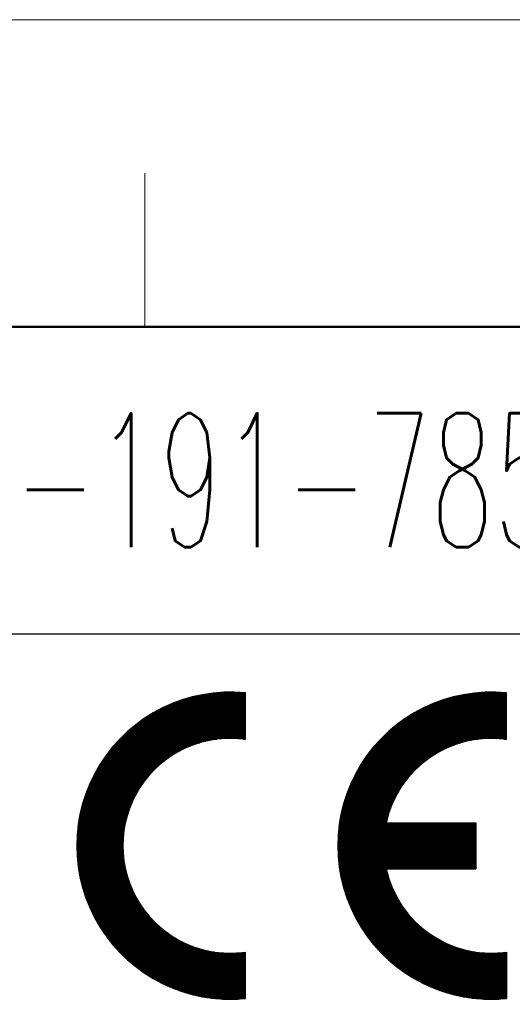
# Model space of a CAD drawing. Header units: millimetres. Extents: x 0 to 1735, y 0 to 1188.
# Tile 88 of 138: x 224 to 288, y 1060 to 1188. Entities that reach past the tile are written whole.
import ezdxf

# ---------------------------------------------------------------- set-up
doc = ezdxf.new("R2010")
doc.units = ezdxf.units.MM
doc.header["$LTSCALE"] = 0.727559
doc.layers.add('NoLayerName_001', color=7, linetype='Continuous')
doc.styles.get("Standard").update_dxf_attribs({"font": 'txt', "bigfont": 'extfont2'})

# ---------------------------------------------------------------- blocks, each defined once
blk = doc.blocks.new('*X110')
at = {"color": 7, "linetype": 'Continuous', "lineweight": 25}
for p, q in [((3.365, 1.617), (4.018, 1.617)), ((1.869, 1.283), (4.191, 1.283)), ((1.912, 1.3), (4.191, 1.3)), ((1.956, 1.317), (4.191, 1.317)), ((2.002, 1.333), (4.191, 1.333)), ((2.049, 1.35), (4.191, 1.35)), ((2.098, 1.367), (4.191, 1.367)), ((2.148, 1.383), (4.191, 1.383)), ((2.201, 1.4), (4.191, 1.4)), ((2.255, 1.417), (4.191, 1.417)), ((2.312, 1.433), (4.191, 1.433)), ((2.371, 1.45), (4.191, 1.45)), ((2.434, 1.467), (4.191, 1.467)), ((2.5, 1.483), (4.191, 1.483)), ((2.57, 1.5), (4.191, 1.5)), ((2.645, 1.517), (4.191, 1.517)), ((2.726, 1.533), (4.191, 1.533)), ((2.815, 1.55), (4.191, 1.55)), ((2.915, 1.567), (4.191, 1.567)), ((3.029, 1.583), (4.191, 1.583)), ((3.169, 1.6), (4.191, 1.6)), ((1.207, 0.967), (4.191, 0.967)), ((1.237, 0.983), (4.191, 0.983)), ((1.266, 1), (4.191, 1)), ((1.297, 1.017), (4.191, 1.017)), ((1.327, 1.033), (4.191, 1.033)), ((1.359, 1.05), (4.191, 1.05)), ((1.391, 1.067), (4.191, 1.067)), ((1.423, 1.083), (4.191, 1.083)), ((1.456, 1.1), (4.191, 1.1)), ((1.49, 1.117), (4.191, 1.117)), ((1.524, 1.133), (4.191, 1.133)), ((1.559, 1.15), (4.191, 1.15)), ((1.595, 1.167), (4.191, 1.167)), ((1.631, 1.183), (4.191, 1.183)), ((1.669, 1.2), (4.191, 1.2)), ((1.707, 1.217), (4.191, 1.217)), ((1.746, 1.233), (4.191, 1.233)), ((1.786, 1.25), (4.191, 1.25)), ((1.827, 1.267), (4.191, 1.267)), ((0.722, 0.65), (4.191, 0.65)), ((0.744, 0.667), (4.191, 0.667)), ((0.767, 0.683), (4.191, 0.683)), ((0.791, 0.7), (4.191, 0.7)), ((0.814, 0.717), (4.191, 0.717)), ((0.838, 0.733), (4.191, 0.733)), ((0.862, 0.75), (4.191, 0.75)), ((0.887, 0.767), (4.191, 0.767)), ((0.911, 0.783), (4.191, 0.783)), ((0.936, 0.8), (4.191, 0.8)), ((0.962, 0.817), (4.191, 0.817)), ((0.988, 0.833), (4.191, 0.833)), ((1.014, 0.85), (4.191, 0.85)), ((1.04, 0.867), (4.191, 0.867)), ((1.067, 0.883), (4.191, 0.883)), ((1.094, 0.9), (4.191, 0.9)), ((1.122, 0.917), (4.191, 0.917)), ((1.15, 0.933), (4.191, 0.933)), ((1.178, 0.95), (4.191, 0.95)), ((0.335, 0.333), (4.191, 0.333)), ((0.353, 0.35), (4.191, 0.35)), ((0.372, 0.367), (4.191, 0.367)), ((0.391, 0.383), (4.191, 0.383)), ((0.41, 0.4), (4.191, 0.4)), ((0.429, 0.417), (4.191, 0.417)), ((0.449, 0.433), (4.191, 0.433)), ((0.468, 0.45), (4.191, 0.45)), ((0.488, 0.467), (4.191, 0.467)), ((0.508, 0.483), (4.191, 0.483)), ((0.529, 0.5), (4.191, 0.5)), ((0.549, 0.517), (4.191, 0.517)), ((0.57, 0.533), (4.191, 0.533)), ((0.591, 0.55), (4.191, 0.55)), ((0.612, 0.567), (4.191, 0.567)), ((0.633, 0.583), (4.191, 0.583)), ((0.655, 0.6), (4.191, 0.6)), ((0.677, 0.617), (4.191, 0.617)), ((0.699, 0.633), (4.191, 0.633)), ((0.015, 0.017), (2.818, 0.017)), ((0.031, 0.033), (2.885, 0.033)), ((0.046, 0.05), (2.959, 0.05)), ((0.062, 0.067), (3.042, 0.067)), ((0.078, 0.083), (3.138, 0.083)), ((0.094, 0.1), (3.255, 0.1)), ((0.11, 0.117), (3.418, 0.117)), ((0.126, 0.133), (4.191, 0.133)), ((0.143, 0.15), (4.191, 0.15)), ((0.159, 0.167), (4.191, 0.167)), ((0.176, 0.183), (4.191, 0.183)), ((0.193, 0.2), (4.191, 0.2)), ((0.21, 0.217), (4.191, 0.217)), ((0.228, 0.233), (4.191, 0.233)), ((0.245, 0.25), (4.191, 0.25)), ((0.263, 0.267), (4.191, 0.267)), ((0.28, 0.283), (4.191, 0.283)), ((0.298, 0.3), (4.191, 0.3)), ((0.316, 0.317), (4.191, 0.317)), ((3.964, 0.117), (4.191, 0.117)), ((4.128, 0.1), (4.191, 0.1)), ((0, 0), (2.756, 0))]:
    blk.add_line(p, q, dxfattribs=at)
blk = doc.blocks.new('*X111')
at = {"color": 7, "linetype": 'Continuous', "lineweight": 25}
for p, q in [((1.075, 2.567), (3.42, 2.567)), ((1.089, 2.583), (3.454, 2.583)), ((1.103, 2.6), (3.489, 2.6)), ((1.116, 2.617), (3.525, 2.617)), ((1.13, 2.633), (3.563, 2.633)), ((1.144, 2.65), (3.602, 2.65)), ((1.158, 2.667), (3.642, 2.667)), ((1.173, 2.683), (3.683, 2.683)), ((1.187, 2.7), (3.726, 2.7)), ((1.201, 2.717), (3.771, 2.717)), ((1.216, 2.733), (3.818, 2.733)), ((1.231, 2.75), (3.867, 2.75)), ((1.246, 2.767), (3.919, 2.767)), ((1.261, 2.783), (3.973, 2.783)), ((0.84, 2.25), (2.898, 2.25)), ((0.851, 2.267), (2.921, 2.267)), ((0.863, 2.283), (2.944, 2.283)), ((0.875, 2.3), (2.968, 2.3)), ((0.886, 2.317), (2.992, 2.317)), ((0.898, 2.333), (3.016, 2.333)), ((0.91, 2.35), (3.041, 2.35)), ((0.922, 2.367), (3.067, 2.367)), ((0.934, 2.383), (3.093, 2.383)), ((0.947, 2.4), (3.12, 2.4)), ((0.959, 2.417), (3.147, 2.417)), ((0.972, 2.433), (3.174, 2.433)), ((0.984, 2.45), (3.203, 2.45)), ((0.997, 2.467), (3.231, 2.467)), ((1.01, 2.483), (3.261, 2.483)), ((1.023, 2.5), (3.291, 2.5)), ((1.036, 2.517), (3.322, 2.517)), ((1.049, 2.533), (3.354, 2.533)), ((1.062, 2.55), (3.386, 2.55)), ((0.64, 1.933), (2.524, 1.933)), ((0.65, 1.95), (2.541, 1.95)), ((0.66, 1.967), (2.558, 1.967)), ((0.67, 1.983), (2.576, 1.983)), ((0.68, 2), (2.594, 2)), ((0.69, 2.017), (2.612, 2.017)), ((0.7, 2.033), (2.631, 2.033)), ((0.71, 2.05), (2.649, 2.05)), ((0.72, 2.067), (2.668, 2.067)), ((0.731, 2.083), (2.688, 2.083)), ((0.741, 2.1), (2.707, 2.1)), ((0.752, 2.117), (2.727, 2.117)), ((0.763, 2.133), (2.747, 2.133)), ((0.773, 2.15), (2.768, 2.15)), ((0.784, 2.167), (2.789, 2.167)), ((0.795, 2.183), (2.81, 2.183)), ((0.806, 2.2), (2.831, 2.2)), ((0.817, 2.217), (2.853, 2.217)), ((0.829, 2.233), (2.875, 2.233)), ((0.472, 1.617), (2.236, 1.617)), ((0.48, 1.633), (2.25, 1.633)), ((0.488, 1.65), (2.263, 1.65)), ((0.497, 1.667), (2.277, 1.667)), ((0.505, 1.683), (2.291, 1.683)), ((0.513, 1.7), (2.305, 1.7)), ((0.522, 1.717), (2.32, 1.717)), ((0.531, 1.733), (2.334, 1.733)), ((0.539, 1.75), (2.349, 1.75)), ((0.548, 1.767), (2.364, 1.767)), ((0.557, 1.783), (2.379, 1.783)), ((0.566, 1.8), (2.394, 1.8)), ((0.575, 1.817), (2.41, 1.817)), ((0.584, 1.833), (2.425, 1.833)), ((0.593, 1.85), (2.441, 1.85)), ((0.603, 1.867), (2.457, 1.867)), ((0.612, 1.883), (2.473, 1.883)), ((0.621, 1.9), (2.49, 1.9)), ((0.631, 1.917), (2.507, 1.917)), ((0.324, 1.283), (2, 1.283)), ((0.331, 1.3), (2.01, 1.3)), ((0.338, 1.317), (2.021, 1.317)), ((0.345, 1.333), (2.032, 1.333)), ((0.352, 1.35), (2.042, 1.35)), ((0.359, 1.367), (2.054, 1.367)), ((0.366, 1.383), (2.065, 1.383)), ((0.373, 1.4), (2.076, 1.4)), ((0.38, 1.417), (2.087, 1.417)), ((0.387, 1.433), (2.099, 1.433)), ((0.394, 1.45), (2.111, 1.45)), ((0.402, 1.467), (2.123, 1.467)), ((0.409, 1.483), (2.135, 1.483)), ((0.417, 1.5), (2.147, 1.5)), ((0.425, 1.517), (2.159, 1.517)), ((0.432, 1.533), (2.172, 1.533)), ((0.44, 1.55), (2.184, 1.55)), ((0.448, 1.567), (2.197, 1.567)), ((0.456, 1.583), (2.21, 1.583)), ((0.464, 1.6), (2.223, 1.6)), ((0.21, 0.967), (1.824, 0.967)), ((0.215, 0.983), (1.832, 0.983)), ((0.221, 1), (1.84, 1)), ((0.226, 1.017), (1.849, 1.017)), ((0.232, 1.033), (1.857, 1.033)), ((0.238, 1.05), (1.866, 1.05)), ((0.243, 1.067), (1.875, 1.067)), ((0.249, 1.083), (1.884, 1.083)), ((0.255, 1.1), (1.893, 1.1)), ((0.261, 1.117), (1.902, 1.117)), ((0.267, 1.133), (1.911, 1.133)), ((0.273, 1.15), (1.92, 1.15)), ((0.279, 1.167), (1.93, 1.167)), ((0.286, 1.183), (1.939, 1.183)), ((0.292, 1.2), (1.949, 1.2)), ((0.298, 1.217), (1.959, 1.217)), ((0.305, 1.233), (1.969, 1.233)), ((0.311, 1.25), (1.979, 1.25)), ((0.318, 1.267), (1.989, 1.267)), ((0.119, 0.65), (1.688, 0.65)), ((0.123, 0.667), (1.694, 0.667)), ((0.127, 0.683), (1.7, 0.683)), ((0.132, 0.7), (1.707, 0.7)), ((0.136, 0.717), (1.713, 0.717)), ((0.141, 0.733), (1.72, 0.733)), ((0.145, 0.75), (1.727, 0.75)), ((0.15, 0.767), (1.733, 0.767)), ((0.154, 0.783), (1.74, 0.783)), ((0.159, 0.8), (1.747, 0.8)), ((0.164, 0.817), (1.755, 0.817)), ((0.169, 0.833), (1.762, 0.833)), ((0.174, 0.85), (1.769, 0.85)), ((0.179, 0.867), (1.777, 0.867)), ((0.184, 0.883), (1.784, 0.883)), ((0.189, 0.9), (1.792, 0.9)), ((0.194, 0.917), (1.8, 0.917)), ((0.199, 0.933), (1.808, 0.933)), ((0.205, 0.95), (1.816, 0.95)), ((0.05, 0.333), (1.586, 0.333)), ((0.053, 0.35), (1.591, 0.35)), ((0.056, 0.367), (1.595, 0.367)), ((0.059, 0.383), (1.6, 0.383)), ((0.063, 0.4), (1.605, 0.4)), ((0.066, 0.417), (1.61, 0.417)), ((0.069, 0.433), (1.615, 0.433)), ((0.073, 0.45), (1.62, 0.45)), ((0.076, 0.467), (1.625, 0.467)), ((0.08, 0.483), (1.63, 0.483)), ((0.084, 0.5), (1.636, 0.5)), ((0.087, 0.517), (1.641, 0.517)), ((0.091, 0.533), (1.646, 0.533)), ((0.095, 0.55), (1.652, 0.55)), ((0.099, 0.567), (1.658, 0.567)), ((0.103, 0.583), (1.664, 0.583)), ((0.107, 0.6), (1.669, 0.6)), ((0.111, 0.617), (1.675, 0.617)), ((0.115, 0.633), (1.681, 0.633)), ((0, 0), (4.467, 0)), ((0.002, 0.017), (4.467, 0.017)), ((0.004, 0.033), (4.467, 0.033)), ((0.006, 0.05), (4.467, 0.05)), ((0.008, 0.067), (4.467, 0.067)), ((0.01, 0.083), (4.467, 0.083)), ((0.013, 0.1), (4.467, 0.1)), ((0.015, 0.117), (4.467, 0.117)), ((0.017, 0.133), (4.467, 0.133)), ((0.02, 0.15), (4.467, 0.15)), ((0.022, 0.167), (4.467, 0.167)), ((0.025, 0.183), (1.55, 0.183)), ((0.027, 0.2), (1.553, 0.2)), ((0.03, 0.217), (1.557, 0.217)), ((0.032, 0.233), (1.561, 0.233)), ((0.035, 0.25), (1.565, 0.25)), ((0.038, 0.267), (1.569, 0.267)), ((0.041, 0.283), (1.573, 0.283)), ((0.044, 0.3), (1.578, 0.3)), ((0.047, 0.317), (1.582, 0.317))]:
    blk.add_line(p, q, dxfattribs=at)
blk = doc.blocks.new('*X112')
at = {"color": 7, "linetype": 'Continuous', "lineweight": 25}
for p, q in [((0, 2.75), (1.782, 2.75)), ((0.008, 2.733), (1.796, 2.733)), ((0.017, 2.717), (1.81, 2.717)), ((0.025, 2.7), (1.825, 2.7)), ((0.034, 2.683), (1.839, 2.683)), ((0.043, 2.667), (1.854, 2.667)), ((0.052, 2.65), (1.869, 2.65)), ((0.061, 2.633), (1.884, 2.633)), ((0.069, 2.617), (1.899, 2.617)), ((0.079, 2.6), (1.915, 2.6)), ((0.088, 2.583), (1.931, 2.583)), ((0.097, 2.567), (1.947, 2.567)), ((0.106, 2.55), (1.963, 2.55)), ((0.116, 2.533), (1.979, 2.533)), ((0.125, 2.517), (1.996, 2.517)), ((0.135, 2.5), (2.013, 2.5)), ((0.144, 2.483), (2.03, 2.483)), ((0.154, 2.467), (2.047, 2.467)), ((0.164, 2.45), (2.064, 2.45)), ((0.174, 2.433), (2.082, 2.433)), ((0.184, 2.417), (2.1, 2.417)), ((0.194, 2.4), (2.118, 2.4)), ((0.204, 2.383), (2.137, 2.383)), ((0.214, 2.367), (2.156, 2.367)), ((0.224, 2.35), (2.175, 2.35)), ((0.235, 2.333), (2.194, 2.333)), ((0.245, 2.317), (2.214, 2.317)), ((0.256, 2.3), (2.234, 2.3)), ((0.267, 2.283), (2.254, 2.283)), ((0.278, 2.267), (2.275, 2.267)), ((0.288, 2.25), (2.296, 2.25)), ((0.299, 2.233), (2.317, 2.233)), ((0.31, 2.217), (2.338, 2.217)), ((0.322, 2.2), (2.36, 2.2)), ((0.333, 2.183), (2.382, 2.183)), ((0.344, 2.167), (2.405, 2.167)), ((0.356, 2.15), (2.428, 2.15)), ((0.367, 2.133), (2.452, 2.133)), ((0.379, 2.117), (2.475, 2.117)), ((0.391, 2.1), (2.5, 2.1)), ((0.403, 2.083), (2.524, 2.083)), ((0.415, 2.067), (2.55, 2.067)), ((0.427, 2.05), (2.575, 2.05)), ((0.439, 2.033), (2.602, 2.033)), ((0.451, 2.017), (2.628, 2.017)), ((0.464, 2), (2.655, 2)), ((0.476, 1.983), (2.683, 1.983)), ((0.489, 1.967), (2.712, 1.967)), ((0.502, 1.95), (2.741, 1.95)), ((0.514, 1.933), (2.77, 1.933)), ((0.527, 1.917), (2.801, 1.917)), ((0.54, 1.9), (2.832, 1.9)), ((0.554, 1.883), (2.864, 1.883)), ((0.567, 1.867), (2.897, 1.867)), ((0.58, 1.85), (2.93, 1.85)), ((0.594, 1.833), (2.965, 1.833)), ((0.608, 1.817), (3, 1.817)), ((0.621, 1.8), (3.037, 1.8)), ((0.635, 1.783), (3.075, 1.783)), ((0.649, 1.767), (3.114, 1.767)), ((0.663, 1.75), (3.154, 1.75)), ((0.678, 1.733), (3.196, 1.733)), ((0.692, 1.717), (3.24, 1.717)), ((0.707, 1.7), (3.285, 1.7)), ((0.721, 1.683), (3.333, 1.683)), ((0.736, 1.667), (3.382, 1.667)), ((0.751, 1.65), (3.435, 1.65)), ((0.766, 1.633), (3.49, 1.633)), ((0.781, 1.617), (3.55, 1.617)), ((0.797, 1.6), (3.613, 1.6)), ((0.812, 1.583), (3.682, 1.583)), ((0.828, 1.567), (3.759, 1.567)), ((0.843, 1.55), (3.845, 1.55)), ((0.859, 1.533), (3.945, 1.533)), ((0.875, 1.517), (4.071, 1.517)), ((0.892, 1.5), (4.264, 1.5)), ((0.908, 1.483), (4.968, 1.483)), ((0.924, 1.467), (4.968, 1.467)), ((0.941, 1.45), (4.968, 1.45)), ((0.958, 1.433), (4.968, 1.433)), ((0.975, 1.417), (4.968, 1.417)), ((0.992, 1.4), (4.968, 1.4)), ((1.009, 1.383), (4.968, 1.383)), ((1.027, 1.367), (4.968, 1.367)), ((1.045, 1.35), (4.968, 1.35)), ((1.062, 1.333), (4.968, 1.333)), ((1.08, 1.317), (4.968, 1.317)), ((1.099, 1.3), (4.968, 1.3)), ((1.117, 1.283), (4.968, 1.283)), ((4.673, 1.5), (4.968, 1.5)), ((4.866, 1.517), (4.968, 1.517)), ((1.135, 1.267), (4.968, 1.267)), ((1.154, 1.25), (4.968, 1.25)), ((1.173, 1.233), (4.968, 1.233)), ((1.192, 1.217), (4.968, 1.217)), ((1.212, 1.2), (4.968, 1.2)), ((1.231, 1.183), (4.968, 1.183)), ((1.251, 1.167), (4.968, 1.167)), ((1.271, 1.15), (4.968, 1.15)), ((1.291, 1.133), (4.968, 1.133)), ((1.311, 1.117), (4.968, 1.117)), ((1.332, 1.1), (4.968, 1.1)), ((1.353, 1.083), (4.968, 1.083)), ((1.374, 1.067), (4.968, 1.067)), ((1.395, 1.05), (4.968, 1.05)), ((1.416, 1.033), (4.968, 1.033)), ((1.438, 1.017), (4.968, 1.017)), ((1.46, 1), (4.968, 1)), ((1.482, 0.983), (4.968, 0.983)), ((1.505, 0.967), (4.968, 0.967)), ((1.528, 0.95), (4.968, 0.95)), ((1.551, 0.933), (4.968, 0.933)), ((1.574, 0.917), (4.968, 0.917)), ((1.598, 0.9), (4.968, 0.9)), ((1.622, 0.883), (4.968, 0.883)), ((1.646, 0.867), (4.968, 0.867)), ((1.67, 0.85), (4.968, 0.85)), ((1.695, 0.833), (4.968, 0.833)), ((1.72, 0.817), (4.968, 0.817)), ((1.746, 0.8), (4.968, 0.8)), ((1.772, 0.783), (4.968, 0.783)), ((1.798, 0.767), (4.968, 0.767)), ((1.825, 0.75), (4.968, 0.75)), ((1.852, 0.733), (4.968, 0.733)), ((1.879, 0.717), (4.968, 0.717)), ((1.907, 0.7), (4.968, 0.7)), ((1.935, 0.683), (4.968, 0.683)), ((1.963, 0.667), (4.968, 0.667)), ((1.992, 0.65), (4.968, 0.65)), ((2.022, 0.633), (4.968, 0.633)), ((2.052, 0.617), (4.968, 0.617)), ((2.082, 0.6), (4.968, 0.6)), ((2.113, 0.583), (4.968, 0.583)), ((2.145, 0.567), (4.968, 0.567)), ((2.177, 0.55), (4.968, 0.55)), ((2.209, 0.533), (4.968, 0.533)), ((2.243, 0.517), (4.968, 0.517)), ((2.276, 0.5), (4.968, 0.5)), ((2.311, 0.483), (4.968, 0.483)), ((2.346, 0.467), (4.968, 0.467)), ((2.382, 0.45), (4.968, 0.45)), ((2.419, 0.433), (4.968, 0.433)), ((2.456, 0.417), (4.968, 0.417)), ((2.495, 0.4), (4.968, 0.4)), ((2.534, 0.383), (4.968, 0.383)), ((2.574, 0.367), (4.968, 0.367)), ((2.615, 0.35), (4.968, 0.35)), ((2.658, 0.333), (4.968, 0.333)), ((2.701, 0.317), (4.968, 0.317)), ((2.746, 0.3), (4.968, 0.3)), ((2.792, 0.283), (4.968, 0.283)), ((2.84, 0.267), (4.968, 0.267)), ((2.889, 0.25), (4.968, 0.25)), ((2.94, 0.233), (4.968, 0.233)), ((2.993, 0.217), (4.968, 0.217)), ((3.048, 0.2), (4.968, 0.2)), ((3.105, 0.183), (4.968, 0.183)), ((3.166, 0.167), (4.968, 0.167)), ((3.229, 0.15), (4.968, 0.15)), ((3.296, 0.133), (4.968, 0.133)), ((3.367, 0.117), (4.968, 0.117)), ((3.444, 0.1), (4.968, 0.1)), ((3.527, 0.083), (4.968, 0.083)), ((3.619, 0.067), (4.968, 0.067)), ((3.722, 0.05), (4.968, 0.05)), ((3.842, 0.033), (4.968, 0.033)), ((3.993, 0.017), (4.944, 0.017)), ((4.224, 0), (4.713, 0))]:
    blk.add_line(p, q, dxfattribs=at)
blk = doc.blocks.new('*X113')
at = {"color": 7, "linetype": 'Continuous', "lineweight": 25}
for p, q in [((0.012, 2.567), (4.5, 2.567)), ((0.013, 2.583), (4.5, 2.583)), ((0.014, 2.6), (4.5, 2.6)), ((0.015, 2.617), (4.5, 2.617)), ((0.017, 2.633), (4.5, 2.633)), ((0.018, 2.65), (4.5, 2.65)), ((0.019, 2.667), (4.5, 2.667)), ((0.021, 2.683), (4.5, 2.683)), ((0.022, 2.7), (4.5, 2.7)), ((0.024, 2.717), (4.5, 2.717)), ((0.026, 2.733), (4.5, 2.733)), ((0.027, 2.75), (4.5, 2.75)), ((0.029, 2.767), (4.5, 2.767)), ((0.031, 2.783), (4.5, 2.783)), ((0, 2.283), (4.5, 2.283)), ((0, 2.267), (4.5, 2.267)), ((0, 2.25), (4.5, 2.25)), ((0.001, 2.333), (4.5, 2.333)), ((0.001, 2.317), (4.5, 2.317)), ((0.001, 2.3), (4.5, 2.3)), ((0.002, 2.383), (4.5, 2.383)), ((0.002, 2.367), (4.5, 2.367)), ((0.002, 2.35), (4.5, 2.35)), ((0.003, 2.4), (4.5, 2.4)), ((0.004, 2.433), (4.5, 2.433)), ((0.004, 2.417), (4.5, 2.417)), ((0.005, 2.45), (4.5, 2.45)), ((0.006, 2.467), (4.5, 2.467)), ((0.007, 2.5), (4.5, 2.5)), ((0.007, 2.483), (4.5, 2.483)), ((0.008, 2.517), (4.5, 2.517)), ((0.009, 2.533), (4.5, 2.533)), ((0.01, 2.55), (4.5, 2.55)), ((0, 2.233), (4.5, 2.233)), ((0, 2.217), (4.5, 2.217)), ((0, 2.2), (4.5, 2.2)), ((0, 2.183), (4.5, 2.183)), ((0, 2.167), (4.5, 2.167)), ((0.001, 2.15), (4.5, 2.15)), ((0.001, 2.133), (4.5, 2.133)), ((0.001, 2.117), (4.5, 2.117)), ((0.002, 2.1), (4.5, 2.1)), ((0.002, 2.083), (4.5, 2.083)), ((0.003, 2.067), (4.5, 2.067)), ((0.003, 2.05), (4.5, 2.05)), ((0.004, 2.033), (4.5, 2.033)), ((0.004, 2.017), (4.5, 2.017)), ((0.005, 2), (4.5, 2)), ((0.006, 1.983), (4.5, 1.983)), ((0.007, 1.967), (4.5, 1.967)), ((0.008, 1.95), (4.5, 1.95)), ((0.009, 1.933), (4.5, 1.933)), ((0.01, 1.917), (4.5, 1.917)), ((0.011, 1.9), (4.5, 1.9)), ((0.012, 1.883), (4.5, 1.883)), ((0.013, 1.867), (4.5, 1.867)), ((0.014, 1.85), (4.5, 1.85)), ((0.016, 1.833), (4.5, 1.833)), ((0.017, 1.817), (4.5, 1.817)), ((0.018, 1.8), (4.5, 1.8)), ((0.02, 1.783), (4.5, 1.783)), ((0.021, 1.767), (4.5, 1.767)), ((0.023, 1.75), (4.5, 1.75)), ((0.024, 1.733), (4.5, 1.733)), ((0.026, 1.717), (4.5, 1.717)), ((0.028, 1.7), (4.5, 1.7)), ((0.03, 1.683), (4.5, 1.683)), ((0.032, 1.667), (4.5, 1.667)), ((0.033, 1.65), (4.5, 1.65)), ((0.035, 1.633), (4.5, 1.633)), ((0.037, 1.617), (4.5, 1.617)), ((0.04, 1.6), (4.5, 1.6)), ((0.042, 1.583), (4.5, 1.583)), ((0.044, 1.567), (4.5, 1.567)), ((0.046, 1.55), (4.5, 1.55)), ((0.048, 1.533), (4.5, 1.533)), ((0.051, 1.517), (4.5, 1.517)), ((0.053, 1.5), (4.5, 1.5)), ((0.056, 1.483), (4.5, 1.483)), ((0.058, 1.467), (1.584, 1.467)), ((0.061, 1.45), (1.587, 1.45)), ((0.063, 1.433), (1.591, 1.433)), ((0.066, 1.417), (1.595, 1.417)), ((0.069, 1.4), (1.599, 1.4)), ((0.072, 1.383), (1.603, 1.383)), ((0.075, 1.367), (1.607, 1.367)), ((0.078, 1.35), (1.612, 1.35)), ((0.081, 1.333), (1.616, 1.333)), ((0.084, 1.317), (1.621, 1.317)), ((0.087, 1.3), (1.625, 1.3)), ((0.09, 1.283), (1.63, 1.283)), ((0.093, 1.267), (1.634, 1.267)), ((0.096, 1.25), (1.639, 1.25)), ((0.1, 1.233), (1.644, 1.233)), ((0.103, 1.217), (1.649, 1.217)), ((0.107, 1.2), (1.654, 1.2)), ((0.11, 1.183), (1.659, 1.183)), ((0.114, 1.167), (1.665, 1.167)), ((0.117, 1.15), (1.67, 1.15)), ((0.121, 1.133), (1.675, 1.133)), ((0.125, 1.117), (1.681, 1.117)), ((0.129, 1.1), (1.687, 1.1)), ((0.133, 1.083), (1.692, 1.083)), ((0.137, 1.067), (1.698, 1.067)), ((0.141, 1.05), (1.704, 1.05)), ((0.145, 1.033), (1.71, 1.033)), ((0.149, 1.017), (1.716, 1.017)), ((0.153, 1), (1.722, 1)), ((0.157, 0.983), (1.729, 0.983)), ((0.162, 0.967), (1.735, 0.967)), ((0.166, 0.95), (1.741, 0.95)), ((0.17, 0.933), (1.748, 0.933)), ((0.175, 0.917), (1.755, 0.917)), ((0.179, 0.9), (1.761, 0.9)), ((0.184, 0.883), (1.768, 0.883)), ((0.189, 0.867), (1.775, 0.867)), ((0.193, 0.85), (1.782, 0.85)), ((0.198, 0.833), (1.79, 0.833)), ((0.203, 0.817), (1.797, 0.817)), ((0.208, 0.8), (1.804, 0.8)), ((0.213, 0.783), (1.812, 0.783)), ((0.218, 0.767), (1.819, 0.767)), ((0.223, 0.75), (1.827, 0.75)), ((0.228, 0.733), (1.835, 0.733)), ((0.234, 0.717), (1.843, 0.717)), ((0.239, 0.7), (1.851, 0.7)), ((0.244, 0.683), (1.859, 0.683)), ((0.25, 0.667), (1.867, 0.667)), ((0.255, 0.65), (1.876, 0.65)), ((0.261, 0.633), (1.884, 0.633)), ((0.267, 0.617), (1.893, 0.617)), ((0.272, 0.6), (1.901, 0.6)), ((0.278, 0.583), (1.91, 0.583)), ((0.284, 0.567), (1.919, 0.567)), ((0.29, 0.55), (1.928, 0.55)), ((0.296, 0.533), (1.937, 0.533)), ((0.302, 0.517), (1.947, 0.517)), ((0.308, 0.5), (1.956, 0.5)), ((0.314, 0.483), (1.965, 0.483)), ((0.32, 0.467), (1.975, 0.467)), ((0.327, 0.45), (1.985, 0.45)), ((0.333, 0.433), (1.995, 0.433)), ((0.339, 0.417), (2.005, 0.417)), ((0.346, 0.4), (2.015, 0.4)), ((0.352, 0.383), (2.025, 0.383)), ((0.359, 0.367), (2.036, 0.367)), ((0.366, 0.35), (2.046, 0.35)), ((0.373, 0.333), (2.057, 0.333)), ((0.379, 0.317), (2.068, 0.317)), ((0.386, 0.3), (2.078, 0.3)), ((0.393, 0.283), (2.09, 0.283)), ((0.4, 0.267), (2.101, 0.267)), ((0.408, 0.25), (2.112, 0.25)), ((0.415, 0.233), (2.124, 0.233)), ((0.422, 0.217), (2.135, 0.217)), ((0.429, 0.2), (2.147, 0.2)), ((0.437, 0.183), (2.159, 0.183)), ((0.444, 0.167), (2.171, 0.167)), ((0.452, 0.15), (2.183, 0.15)), ((0.46, 0.133), (2.196, 0.133)), ((0.467, 0.117), (2.208, 0.117)), ((0.475, 0.1), (2.221, 0.1)), ((0.483, 0.083), (2.234, 0.083)), ((0.491, 0.067), (2.247, 0.067)), ((0.499, 0.05), (2.26, 0.05)), ((0.507, 0.033), (2.273, 0.033)), ((0.515, 0.017), (2.287, 0.017)), ((0.524, 0), (2.3, 0))]:
    blk.add_line(p, q, dxfattribs=at)
blk = doc.blocks.new('*X114')
at = {"color": 7, "linetype": 'Continuous', "lineweight": 25}
for p, q in [((0, 2.75), (1.782, 2.75)), ((0.008, 2.733), (1.796, 2.733)), ((0.017, 2.717), (1.81, 2.717)), ((0.025, 2.7), (1.825, 2.7)), ((0.034, 2.683), (1.839, 2.683)), ((0.043, 2.667), (1.854, 2.667)), ((0.052, 2.65), (1.869, 2.65)), ((0.061, 2.633), (1.884, 2.633)), ((0.069, 2.617), (1.899, 2.617)), ((0.079, 2.6), (1.915, 2.6)), ((0.088, 2.583), (1.931, 2.583)), ((0.097, 2.567), (1.947, 2.567)), ((0.106, 2.55), (1.963, 2.55)), ((0.116, 2.533), (1.979, 2.533)), ((0.125, 2.517), (1.996, 2.517)), ((0.135, 2.5), (2.013, 2.5)), ((0.144, 2.483), (2.03, 2.483)), ((0.154, 2.467), (2.047, 2.467)), ((0.164, 2.45), (2.064, 2.45)), ((0.174, 2.433), (2.082, 2.433)), ((0.184, 2.417), (2.1, 2.417)), ((0.194, 2.4), (2.118, 2.4)), ((0.204, 2.383), (2.137, 2.383)), ((0.214, 2.367), (2.156, 2.367)), ((0.224, 2.35), (2.175, 2.35)), ((0.235, 2.333), (2.194, 2.333)), ((0.245, 2.317), (2.214, 2.317)), ((0.256, 2.3), (2.234, 2.3)), ((0.267, 2.283), (2.254, 2.283)), ((0.278, 2.267), (2.275, 2.267)), ((0.288, 2.25), (2.296, 2.25)), ((0.299, 2.233), (2.317, 2.233)), ((0.31, 2.217), (2.338, 2.217)), ((0.322, 2.2), (2.36, 2.2)), ((0.333, 2.183), (2.382, 2.183)), ((0.344, 2.167), (2.405, 2.167)), ((0.356, 2.15), (2.428, 2.15)), ((0.367, 2.133), (2.452, 2.133)), ((0.379, 2.117), (2.475, 2.117)), ((0.391, 2.1), (2.5, 2.1)), ((0.403, 2.083), (2.524, 2.083)), ((0.415, 2.067), (2.55, 2.067)), ((0.427, 2.05), (2.575, 2.05)), ((0.439, 2.033), (2.602, 2.033)), ((0.451, 2.017), (2.628, 2.017)), ((0.464, 2), (2.655, 2)), ((0.476, 1.983), (2.683, 1.983)), ((0.489, 1.967), (2.712, 1.967)), ((0.502, 1.95), (2.741, 1.95)), ((0.514, 1.933), (2.77, 1.933)), ((0.527, 1.917), (2.801, 1.917)), ((0.54, 1.9), (2.832, 1.9)), ((0.554, 1.883), (2.864, 1.883)), ((0.567, 1.867), (2.897, 1.867)), ((0.58, 1.85), (2.93, 1.85)), ((0.594, 1.833), (2.965, 1.833)), ((0.608, 1.817), (3, 1.817)), ((0.621, 1.8), (3.037, 1.8)), ((0.635, 1.783), (3.075, 1.783)), ((0.649, 1.767), (3.114, 1.767)), ((0.663, 1.75), (3.154, 1.75)), ((0.678, 1.733), (3.196, 1.733)), ((0.692, 1.717), (3.24, 1.717)), ((0.707, 1.7), (3.285, 1.7)), ((0.721, 1.683), (3.333, 1.683)), ((0.736, 1.667), (3.382, 1.667)), ((0.751, 1.65), (3.435, 1.65)), ((0.766, 1.633), (3.49, 1.633)), ((0.781, 1.617), (3.55, 1.617)), ((0.797, 1.6), (3.613, 1.6)), ((0.812, 1.583), (3.682, 1.583)), ((0.828, 1.567), (3.759, 1.567)), ((0.843, 1.55), (3.845, 1.55)), ((0.859, 1.533), (3.945, 1.533)), ((0.875, 1.517), (4.071, 1.517)), ((0.892, 1.5), (4.264, 1.5)), ((0.908, 1.483), (4.968, 1.483)), ((0.924, 1.467), (4.968, 1.467)), ((0.941, 1.45), (4.968, 1.45)), ((0.958, 1.433), (4.968, 1.433)), ((0.975, 1.417), (4.968, 1.417)), ((0.992, 1.4), (4.968, 1.4)), ((1.009, 1.383), (4.968, 1.383)), ((1.027, 1.367), (4.968, 1.367)), ((1.045, 1.35), (4.968, 1.35)), ((1.062, 1.333), (4.968, 1.333)), ((1.08, 1.317), (4.968, 1.317)), ((1.099, 1.3), (4.968, 1.3)), ((1.117, 1.283), (4.968, 1.283)), ((4.673, 1.5), (4.968, 1.5)), ((4.866, 1.517), (4.968, 1.517)), ((1.135, 1.267), (4.968, 1.267)), ((1.154, 1.25), (4.968, 1.25)), ((1.173, 1.233), (4.968, 1.233)), ((1.192, 1.217), (4.968, 1.217)), ((1.212, 1.2), (4.968, 1.2)), ((1.231, 1.183), (4.968, 1.183)), ((1.251, 1.167), (4.968, 1.167)), ((1.271, 1.15), (4.968, 1.15)), ((1.291, 1.133), (4.968, 1.133)), ((1.311, 1.117), (4.968, 1.117)), ((1.332, 1.1), (4.968, 1.1)), ((1.353, 1.083), (4.968, 1.083)), ((1.374, 1.067), (4.968, 1.067)), ((1.395, 1.05), (4.968, 1.05)), ((1.416, 1.033), (4.968, 1.033)), ((1.438, 1.017), (4.968, 1.017)), ((1.46, 1), (4.968, 1)), ((1.482, 0.983), (4.968, 0.983)), ((1.505, 0.967), (4.968, 0.967)), ((1.528, 0.95), (4.968, 0.95)), ((1.551, 0.933), (4.968, 0.933)), ((1.574, 0.917), (4.968, 0.917)), ((1.598, 0.9), (4.968, 0.9)), ((1.622, 0.883), (4.968, 0.883)), ((1.646, 0.867), (4.968, 0.867)), ((1.67, 0.85), (4.968, 0.85)), ((1.695, 0.833), (4.968, 0.833)), ((1.72, 0.817), (4.968, 0.817)), ((1.746, 0.8), (4.968, 0.8)), ((1.772, 0.783), (4.968, 0.783)), ((1.798, 0.767), (4.968, 0.767)), ((1.825, 0.75), (4.968, 0.75)), ((1.852, 0.733), (4.968, 0.733)), ((1.879, 0.717), (4.968, 0.717)), ((1.907, 0.7), (4.968, 0.7)), ((1.935, 0.683), (4.968, 0.683)), ((1.963, 0.667), (4.968, 0.667)), ((1.992, 0.65), (4.968, 0.65)), ((2.022, 0.633), (4.968, 0.633)), ((2.052, 0.617), (4.968, 0.617)), ((2.082, 0.6), (4.968, 0.6)), ((2.113, 0.583), (4.968, 0.583)), ((2.145, 0.567), (4.968, 0.567)), ((2.177, 0.55), (4.968, 0.55)), ((2.209, 0.533), (4.968, 0.533)), ((2.243, 0.517), (4.968, 0.517)), ((2.276, 0.5), (4.968, 0.5)), ((2.311, 0.483), (4.968, 0.483)), ((2.346, 0.467), (4.968, 0.467)), ((2.382, 0.45), (4.968, 0.45)), ((2.419, 0.433), (4.968, 0.433)), ((2.456, 0.417), (4.968, 0.417)), ((2.495, 0.4), (4.968, 0.4)), ((2.534, 0.383), (4.968, 0.383)), ((2.574, 0.367), (4.968, 0.367)), ((2.615, 0.35), (4.968, 0.35)), ((2.658, 0.333), (4.968, 0.333)), ((2.701, 0.317), (4.968, 0.317)), ((2.746, 0.3), (4.968, 0.3)), ((2.792, 0.283), (4.968, 0.283)), ((2.84, 0.267), (4.968, 0.267)), ((2.889, 0.25), (4.968, 0.25)), ((2.94, 0.233), (4.968, 0.233)), ((2.993, 0.217), (4.968, 0.217)), ((3.048, 0.2), (4.968, 0.2)), ((3.105, 0.183), (4.968, 0.183)), ((3.166, 0.167), (4.968, 0.167)), ((3.229, 0.15), (4.968, 0.15)), ((3.296, 0.133), (4.968, 0.133)), ((3.367, 0.117), (4.968, 0.117)), ((3.444, 0.1), (4.968, 0.1)), ((3.527, 0.083), (4.968, 0.083)), ((3.619, 0.067), (4.968, 0.067)), ((3.722, 0.05), (4.968, 0.05)), ((3.842, 0.033), (4.968, 0.033)), ((3.993, 0.017), (4.944, 0.017)), ((4.224, 0), (4.713, 0))]:
    blk.add_line(p, q, dxfattribs=at)
blk = doc.blocks.new('*X115')
at = {"color": 7, "linetype": 'Continuous', "lineweight": 25}
for p, q in [((0.012, 2.567), (1.516, 2.567)), ((0.013, 2.583), (1.518, 2.583)), ((0.014, 2.6), (1.52, 2.6)), ((0.015, 2.617), (1.522, 2.617)), ((0.017, 2.633), (1.524, 2.633)), ((0.018, 2.65), (1.526, 2.65)), ((0.019, 2.667), (1.528, 2.667)), ((0.021, 2.683), (1.53, 2.683)), ((0.022, 2.7), (1.532, 2.7)), ((0.024, 2.717), (1.534, 2.717)), ((0.026, 2.733), (1.537, 2.733)), ((0.027, 2.75), (1.539, 2.75)), ((0.029, 2.767), (1.542, 2.767)), ((0.031, 2.783), (1.544, 2.783)), ((0, 2.283), (1.5, 2.283)), ((0, 2.267), (1.5, 2.267)), ((0, 2.25), (1.5, 2.25)), ((0.001, 2.333), (1.502, 2.333)), ((0.001, 2.317), (1.501, 2.317)), ((0.001, 2.3), (1.501, 2.3)), ((0.002, 2.383), (1.503, 2.383)), ((0.002, 2.367), (1.503, 2.367)), ((0.002, 2.35), (1.502, 2.35)), ((0.003, 2.4), (1.504, 2.4)), ((0.004, 2.433), (1.506, 2.433)), ((0.004, 2.417), (1.505, 2.417)), ((0.005, 2.45), (1.507, 2.45)), ((0.006, 2.467), (1.508, 2.467)), ((0.007, 2.5), (1.511, 2.5)), ((0.007, 2.483), (1.509, 2.483)), ((0.008, 2.517), (1.512, 2.517)), ((0.009, 2.533), (1.513, 2.533)), ((0.01, 2.55), (1.515, 2.55)), ((0, 2.233), (1.5, 2.233)), ((0, 2.217), (1.5, 2.217)), ((0, 2.2), (1.5, 2.2)), ((0, 2.183), (1.5, 2.183)), ((0, 2.167), (1.501, 2.167)), ((0.001, 2.15), (1.501, 2.15)), ((0.001, 2.133), (1.501, 2.133)), ((0.001, 2.117), (1.502, 2.117)), ((0.002, 2.1), (1.502, 2.1)), ((0.002, 2.083), (1.503, 2.083)), ((0.003, 2.067), (1.504, 2.067)), ((0.003, 2.05), (1.504, 2.05)), ((0.004, 2.033), (1.505, 2.033)), ((0.004, 2.017), (1.506, 2.017)), ((0.005, 2), (1.507, 2)), ((0.006, 1.983), (1.509, 1.983)), ((0.007, 1.967), (1.51, 1.967)), ((0.008, 1.95), (1.511, 1.95)), ((0.009, 1.933), (1.512, 1.933)), ((0.01, 1.917), (1.514, 1.917)), ((0.011, 1.9), (1.515, 1.9)), ((0.012, 1.883), (1.517, 1.883)), ((0.013, 1.867), (1.519, 1.867)), ((0.014, 1.85), (1.52, 1.85)), ((0.016, 1.833), (1.522, 1.833)), ((0.017, 1.817), (1.524, 1.817)), ((0.018, 1.8), (1.526, 1.8)), ((0.02, 1.783), (1.528, 1.783)), ((0.021, 1.767), (1.53, 1.767)), ((0.023, 1.75), (1.533, 1.75)), ((0.024, 1.733), (1.535, 1.733)), ((0.026, 1.717), (1.537, 1.717)), ((0.028, 1.7), (1.54, 1.7)), ((0.03, 1.683), (1.543, 1.683)), ((0.032, 1.667), (1.545, 1.667)), ((0.033, 1.65), (1.548, 1.65)), ((0.035, 1.633), (1.551, 1.633)), ((0.037, 1.617), (1.554, 1.617)), ((0.04, 1.6), (1.557, 1.6)), ((0.042, 1.583), (1.56, 1.583)), ((0.044, 1.567), (1.563, 1.567)), ((0.046, 1.55), (1.566, 1.55)), ((0.048, 1.533), (1.569, 1.533)), ((0.051, 1.517), (1.573, 1.517)), ((0.053, 1.5), (1.576, 1.5)), ((0.056, 1.483), (1.58, 1.483)), ((0.058, 1.467), (1.584, 1.467)), ((0.061, 1.45), (1.587, 1.45)), ((0.063, 1.433), (1.591, 1.433)), ((0.066, 1.417), (1.595, 1.417)), ((0.069, 1.4), (1.599, 1.4)), ((0.072, 1.383), (1.603, 1.383)), ((0.075, 1.367), (1.607, 1.367)), ((0.078, 1.35), (1.612, 1.35)), ((0.081, 1.333), (1.616, 1.333)), ((0.084, 1.317), (1.621, 1.317)), ((0.087, 1.3), (1.625, 1.3)), ((0.09, 1.283), (1.63, 1.283)), ((0.093, 1.267), (1.634, 1.267)), ((0.096, 1.25), (1.639, 1.25)), ((0.1, 1.233), (1.644, 1.233)), ((0.103, 1.217), (1.649, 1.217)), ((0.107, 1.2), (1.654, 1.2)), ((0.11, 1.183), (1.659, 1.183)), ((0.114, 1.167), (1.665, 1.167)), ((0.117, 1.15), (1.67, 1.15)), ((0.121, 1.133), (1.675, 1.133)), ((0.125, 1.117), (1.681, 1.117)), ((0.129, 1.1), (1.687, 1.1)), ((0.133, 1.083), (1.692, 1.083)), ((0.137, 1.067), (1.698, 1.067)), ((0.141, 1.05), (1.704, 1.05)), ((0.145, 1.033), (1.71, 1.033)), ((0.149, 1.017), (1.716, 1.017)), ((0.153, 1), (1.722, 1)), ((0.157, 0.983), (1.729, 0.983)), ((0.162, 0.967), (1.735, 0.967)), ((0.166, 0.95), (1.741, 0.95)), ((0.17, 0.933), (1.748, 0.933)), ((0.175, 0.917), (1.755, 0.917)), ((0.179, 0.9), (1.761, 0.9)), ((0.184, 0.883), (1.768, 0.883)), ((0.189, 0.867), (1.775, 0.867)), ((0.193, 0.85), (1.782, 0.85)), ((0.198, 0.833), (1.79, 0.833)), ((0.203, 0.817), (1.797, 0.817)), ((0.208, 0.8), (1.804, 0.8)), ((0.213, 0.783), (1.812, 0.783)), ((0.218, 0.767), (1.819, 0.767)), ((0.223, 0.75), (1.827, 0.75)), ((0.228, 0.733), (1.835, 0.733)), ((0.234, 0.717), (1.843, 0.717)), ((0.239, 0.7), (1.851, 0.7)), ((0.244, 0.683), (1.859, 0.683)), ((0.25, 0.667), (1.867, 0.667)), ((0.255, 0.65), (1.876, 0.65)), ((0.261, 0.633), (1.884, 0.633)), ((0.267, 0.617), (1.893, 0.617)), ((0.272, 0.6), (1.901, 0.6)), ((0.278, 0.583), (1.91, 0.583)), ((0.284, 0.567), (1.919, 0.567)), ((0.29, 0.55), (1.928, 0.55)), ((0.296, 0.533), (1.937, 0.533)), ((0.302, 0.517), (1.947, 0.517)), ((0.308, 0.5), (1.956, 0.5)), ((0.314, 0.483), (1.965, 0.483)), ((0.32, 0.467), (1.975, 0.467)), ((0.327, 0.45), (1.985, 0.45)), ((0.333, 0.433), (1.995, 0.433)), ((0.339, 0.417), (2.005, 0.417)), ((0.346, 0.4), (2.015, 0.4)), ((0.352, 0.383), (2.025, 0.383)), ((0.359, 0.367), (2.036, 0.367)), ((0.366, 0.35), (2.046, 0.35)), ((0.373, 0.333), (2.057, 0.333)), ((0.379, 0.317), (2.068, 0.317)), ((0.386, 0.3), (2.078, 0.3)), ((0.393, 0.283), (2.09, 0.283)), ((0.4, 0.267), (2.101, 0.267)), ((0.408, 0.25), (2.112, 0.25)), ((0.415, 0.233), (2.124, 0.233)), ((0.422, 0.217), (2.135, 0.217)), ((0.429, 0.2), (2.147, 0.2)), ((0.437, 0.183), (2.159, 0.183)), ((0.444, 0.167), (2.171, 0.167)), ((0.452, 0.15), (2.183, 0.15)), ((0.46, 0.133), (2.196, 0.133)), ((0.467, 0.117), (2.208, 0.117)), ((0.475, 0.1), (2.221, 0.1)), ((0.483, 0.083), (2.234, 0.083)), ((0.491, 0.067), (2.247, 0.067)), ((0.499, 0.05), (2.26, 0.05)), ((0.507, 0.033), (2.273, 0.033)), ((0.515, 0.017), (2.287, 0.017)), ((0.524, 0), (2.3, 0))]:
    blk.add_line(p, q, dxfattribs=at)
blk = doc.blocks.new('*X116')
at = {"color": 7, "linetype": 'Continuous', "lineweight": 25}
for p, q in [((3.365, 1.617), (4.018, 1.617)), ((1.869, 1.283), (4.191, 1.283)), ((1.912, 1.3), (4.191, 1.3)), ((1.956, 1.317), (4.191, 1.317)), ((2.002, 1.333), (4.191, 1.333)), ((2.049, 1.35), (4.191, 1.35)), ((2.098, 1.367), (4.191, 1.367)), ((2.148, 1.383), (4.191, 1.383)), ((2.201, 1.4), (4.191, 1.4)), ((2.255, 1.417), (4.191, 1.417)), ((2.312, 1.433), (4.191, 1.433)), ((2.371, 1.45), (4.191, 1.45)), ((2.434, 1.467), (4.191, 1.467)), ((2.5, 1.483), (4.191, 1.483)), ((2.57, 1.5), (4.191, 1.5)), ((2.645, 1.517), (4.191, 1.517)), ((2.726, 1.533), (4.191, 1.533)), ((2.815, 1.55), (4.191, 1.55)), ((2.915, 1.567), (4.191, 1.567)), ((3.029, 1.583), (4.191, 1.583)), ((3.169, 1.6), (4.191, 1.6)), ((1.207, 0.967), (4.191, 0.967)), ((1.237, 0.983), (4.191, 0.983)), ((1.266, 1), (4.191, 1)), ((1.297, 1.017), (4.191, 1.017)), ((1.327, 1.033), (4.191, 1.033)), ((1.359, 1.05), (4.191, 1.05)), ((1.391, 1.067), (4.191, 1.067)), ((1.423, 1.083), (4.191, 1.083)), ((1.456, 1.1), (4.191, 1.1)), ((1.49, 1.117), (4.191, 1.117)), ((1.524, 1.133), (4.191, 1.133)), ((1.559, 1.15), (4.191, 1.15)), ((1.595, 1.167), (4.191, 1.167)), ((1.631, 1.183), (4.191, 1.183)), ((1.669, 1.2), (4.191, 1.2)), ((1.707, 1.217), (4.191, 1.217)), ((1.746, 1.233), (4.191, 1.233)), ((1.786, 1.25), (4.191, 1.25)), ((1.827, 1.267), (4.191, 1.267)), ((0.722, 0.65), (4.191, 0.65)), ((0.744, 0.667), (4.191, 0.667)), ((0.767, 0.683), (4.191, 0.683)), ((0.791, 0.7), (4.191, 0.7)), ((0.814, 0.717), (4.191, 0.717)), ((0.838, 0.733), (4.191, 0.733)), ((0.862, 0.75), (4.191, 0.75)), ((0.887, 0.767), (4.191, 0.767)), ((0.911, 0.783), (4.191, 0.783)), ((0.936, 0.8), (4.191, 0.8)), ((0.962, 0.817), (4.191, 0.817)), ((0.988, 0.833), (4.191, 0.833)), ((1.014, 0.85), (4.191, 0.85)), ((1.04, 0.867), (4.191, 0.867)), ((1.067, 0.883), (4.191, 0.883)), ((1.094, 0.9), (4.191, 0.9)), ((1.122, 0.917), (4.191, 0.917)), ((1.15, 0.933), (4.191, 0.933)), ((1.178, 0.95), (4.191, 0.95)), ((0.335, 0.333), (4.191, 0.333)), ((0.353, 0.35), (4.191, 0.35)), ((0.372, 0.367), (4.191, 0.367)), ((0.391, 0.383), (4.191, 0.383)), ((0.41, 0.4), (4.191, 0.4)), ((0.429, 0.417), (4.191, 0.417)), ((0.449, 0.433), (4.191, 0.433)), ((0.468, 0.45), (4.191, 0.45)), ((0.488, 0.467), (4.191, 0.467)), ((0.508, 0.483), (4.191, 0.483)), ((0.529, 0.5), (4.191, 0.5)), ((0.549, 0.517), (4.191, 0.517)), ((0.57, 0.533), (4.191, 0.533)), ((0.591, 0.55), (4.191, 0.55)), ((0.612, 0.567), (4.191, 0.567)), ((0.633, 0.583), (4.191, 0.583)), ((0.655, 0.6), (4.191, 0.6)), ((0.677, 0.617), (4.191, 0.617)), ((0.699, 0.633), (4.191, 0.633)), ((0.015, 0.017), (2.818, 0.017)), ((0.031, 0.033), (2.885, 0.033)), ((0.046, 0.05), (2.959, 0.05)), ((0.062, 0.067), (3.042, 0.067)), ((0.078, 0.083), (3.138, 0.083)), ((0.094, 0.1), (3.255, 0.1)), ((0.11, 0.117), (3.418, 0.117)), ((0.126, 0.133), (4.191, 0.133)), ((0.143, 0.15), (4.191, 0.15)), ((0.159, 0.167), (4.191, 0.167)), ((0.176, 0.183), (4.191, 0.183)), ((0.193, 0.2), (4.191, 0.2)), ((0.21, 0.217), (4.191, 0.217)), ((0.228, 0.233), (4.191, 0.233)), ((0.245, 0.25), (4.191, 0.25)), ((0.263, 0.267), (4.191, 0.267)), ((0.28, 0.283), (4.191, 0.283)), ((0.298, 0.3), (4.191, 0.3)), ((0.316, 0.317), (4.191, 0.317)), ((3.964, 0.117), (4.191, 0.117)), ((4.128, 0.1), (4.191, 0.1)), ((0, 0), (2.756, 0))]:
    blk.add_line(p, q, dxfattribs=at)
blk = doc.blocks.new('*X117')
at = {"color": 7, "linetype": 'Continuous', "lineweight": 25}
for p, q in [((1.075, 2.567), (3.42, 2.567)), ((1.089, 2.583), (3.454, 2.583)), ((1.103, 2.6), (3.489, 2.6)), ((1.116, 2.617), (3.525, 2.617)), ((1.13, 2.633), (3.563, 2.633)), ((1.144, 2.65), (3.602, 2.65)), ((1.158, 2.667), (3.642, 2.667)), ((1.173, 2.683), (3.683, 2.683)), ((1.187, 2.7), (3.726, 2.7)), ((1.201, 2.717), (3.771, 2.717)), ((1.216, 2.733), (3.818, 2.733)), ((1.231, 2.75), (3.867, 2.75)), ((1.246, 2.767), (3.919, 2.767)), ((1.261, 2.783), (3.973, 2.783)), ((0.84, 2.25), (2.898, 2.25)), ((0.851, 2.267), (2.921, 2.267)), ((0.863, 2.283), (2.944, 2.283)), ((0.875, 2.3), (2.968, 2.3)), ((0.886, 2.317), (2.992, 2.317)), ((0.898, 2.333), (3.016, 2.333)), ((0.91, 2.35), (3.041, 2.35)), ((0.922, 2.367), (3.067, 2.367)), ((0.934, 2.383), (3.093, 2.383)), ((0.947, 2.4), (3.12, 2.4)), ((0.959, 2.417), (3.147, 2.417)), ((0.972, 2.433), (3.174, 2.433)), ((0.984, 2.45), (3.203, 2.45)), ((0.997, 2.467), (3.231, 2.467)), ((1.01, 2.483), (3.261, 2.483)), ((1.023, 2.5), (3.291, 2.5)), ((1.036, 2.517), (3.322, 2.517)), ((1.049, 2.533), (3.354, 2.533)), ((1.062, 2.55), (3.386, 2.55)), ((0.64, 1.933), (2.524, 1.933)), ((0.65, 1.95), (2.541, 1.95)), ((0.66, 1.967), (2.558, 1.967)), ((0.67, 1.983), (2.576, 1.983)), ((0.68, 2), (2.594, 2)), ((0.69, 2.017), (2.612, 2.017)), ((0.7, 2.033), (2.631, 2.033)), ((0.71, 2.05), (2.649, 2.05)), ((0.72, 2.067), (2.668, 2.067)), ((0.731, 2.083), (2.688, 2.083)), ((0.741, 2.1), (2.707, 2.1)), ((0.752, 2.117), (2.727, 2.117)), ((0.763, 2.133), (2.747, 2.133)), ((0.773, 2.15), (2.768, 2.15)), ((0.784, 2.167), (2.789, 2.167)), ((0.795, 2.183), (2.81, 2.183)), ((0.806, 2.2), (2.831, 2.2)), ((0.817, 2.217), (2.853, 2.217)), ((0.829, 2.233), (2.875, 2.233)), ((0.472, 1.617), (2.236, 1.617)), ((0.48, 1.633), (2.25, 1.633)), ((0.488, 1.65), (2.263, 1.65)), ((0.497, 1.667), (2.277, 1.667)), ((0.505, 1.683), (2.291, 1.683)), ((0.513, 1.7), (2.305, 1.7)), ((0.522, 1.717), (2.32, 1.717)), ((0.531, 1.733), (2.334, 1.733)), ((0.539, 1.75), (2.349, 1.75)), ((0.548, 1.767), (2.364, 1.767)), ((0.557, 1.783), (2.379, 1.783)), ((0.566, 1.8), (2.394, 1.8)), ((0.575, 1.817), (2.41, 1.817)), ((0.584, 1.833), (2.425, 1.833)), ((0.593, 1.85), (2.441, 1.85)), ((0.603, 1.867), (2.457, 1.867)), ((0.612, 1.883), (2.473, 1.883)), ((0.621, 1.9), (2.49, 1.9)), ((0.631, 1.917), (2.507, 1.917)), ((0.324, 1.283), (2, 1.283)), ((0.331, 1.3), (2.01, 1.3)), ((0.338, 1.317), (2.021, 1.317)), ((0.345, 1.333), (2.032, 1.333)), ((0.352, 1.35), (2.042, 1.35)), ((0.359, 1.367), (2.054, 1.367)), ((0.366, 1.383), (2.065, 1.383)), ((0.373, 1.4), (2.076, 1.4)), ((0.38, 1.417), (2.087, 1.417)), ((0.387, 1.433), (2.099, 1.433)), ((0.394, 1.45), (2.111, 1.45)), ((0.402, 1.467), (2.123, 1.467)), ((0.409, 1.483), (2.135, 1.483)), ((0.417, 1.5), (2.147, 1.5)), ((0.425, 1.517), (2.159, 1.517)), ((0.432, 1.533), (2.172, 1.533)), ((0.44, 1.55), (2.184, 1.55)), ((0.448, 1.567), (2.197, 1.567)), ((0.456, 1.583), (2.21, 1.583)), ((0.464, 1.6), (2.223, 1.6)), ((0.21, 0.967), (1.824, 0.967)), ((0.215, 0.983), (1.832, 0.983)), ((0.221, 1), (1.84, 1)), ((0.226, 1.017), (1.849, 1.017)), ((0.232, 1.033), (1.857, 1.033)), ((0.238, 1.05), (1.866, 1.05)), ((0.243, 1.067), (1.875, 1.067)), ((0.249, 1.083), (1.884, 1.083)), ((0.255, 1.1), (1.893, 1.1)), ((0.261, 1.117), (1.902, 1.117)), ((0.267, 1.133), (1.911, 1.133)), ((0.273, 1.15), (1.92, 1.15)), ((0.279, 1.167), (1.93, 1.167)), ((0.286, 1.183), (1.939, 1.183)), ((0.292, 1.2), (1.949, 1.2)), ((0.298, 1.217), (1.959, 1.217)), ((0.305, 1.233), (1.969, 1.233)), ((0.311, 1.25), (1.979, 1.25)), ((0.318, 1.267), (1.989, 1.267)), ((0.119, 0.65), (1.688, 0.65)), ((0.123, 0.667), (1.694, 0.667)), ((0.127, 0.683), (1.7, 0.683)), ((0.132, 0.7), (1.707, 0.7)), ((0.136, 0.717), (1.713, 0.717)), ((0.141, 0.733), (1.72, 0.733)), ((0.145, 0.75), (1.727, 0.75)), ((0.15, 0.767), (1.733, 0.767)), ((0.154, 0.783), (1.74, 0.783)), ((0.159, 0.8), (1.747, 0.8)), ((0.164, 0.817), (1.755, 0.817)), ((0.169, 0.833), (1.762, 0.833)), ((0.174, 0.85), (1.769, 0.85)), ((0.179, 0.867), (1.777, 0.867)), ((0.184, 0.883), (1.784, 0.883)), ((0.189, 0.9), (1.792, 0.9)), ((0.194, 0.917), (1.8, 0.917)), ((0.199, 0.933), (1.808, 0.933)), ((0.205, 0.95), (1.816, 0.95)), ((0.05, 0.333), (1.586, 0.333)), ((0.053, 0.35), (1.591, 0.35)), ((0.056, 0.367), (1.596, 0.367)), ((0.059, 0.383), (1.6, 0.383)), ((0.063, 0.4), (1.605, 0.4)), ((0.066, 0.417), (1.61, 0.417)), ((0.069, 0.433), (1.615, 0.433)), ((0.073, 0.45), (1.62, 0.45)), ((0.076, 0.467), (1.625, 0.467)), ((0.08, 0.483), (1.63, 0.483)), ((0.084, 0.5), (1.636, 0.5)), ((0.087, 0.517), (1.641, 0.517)), ((0.091, 0.533), (1.646, 0.533)), ((0.095, 0.55), (1.652, 0.55)), ((0.099, 0.567), (1.658, 0.567)), ((0.103, 0.583), (1.664, 0.583)), ((0.107, 0.6), (1.669, 0.6)), ((0.111, 0.617), (1.675, 0.617)), ((0.115, 0.633), (1.681, 0.633)), ((0, 0), (1.514, 0)), ((0.002, 0.017), (1.517, 0.017)), ((0.004, 0.033), (1.52, 0.033)), ((0.006, 0.05), (1.523, 0.05)), ((0.008, 0.067), (1.526, 0.067)), ((0.01, 0.083), (1.529, 0.083)), ((0.013, 0.1), (1.532, 0.1)), ((0.015, 0.117), (1.536, 0.117)), ((0.017, 0.133), (1.539, 0.133)), ((0.02, 0.15), (1.543, 0.15)), ((0.022, 0.167), (1.546, 0.167)), ((0.025, 0.183), (1.55, 0.183)), ((0.027, 0.2), (1.553, 0.2)), ((0.03, 0.217), (1.557, 0.217)), ((0.032, 0.233), (1.561, 0.233)), ((0.035, 0.25), (1.565, 0.25)), ((0.038, 0.267), (1.569, 0.267)), ((0.041, 0.283), (1.573, 0.283)), ((0.044, 0.3), (1.578, 0.3)), ((0.047, 0.317), (1.582, 0.317))]:
    blk.add_line(p, q, dxfattribs=at)
blk = doc.blocks.new('JZB_0005')
at = {"layer": 'NoLayerName_001', "color": 7, "linetype": 'Continuous', "lineweight": 25}
for p, q in [((5.5, 8.464), (5.5, 9.975)), ((14, 8.464), (14, 9.975)), ((10.081, 5.75), (13, 5.75)), ((13, 5.75), (13, 4.25)), ((10.081, 4.25), (13, 4.25)), ((5.5, 0.025), (5.5, 1.536)), ((14, 1.536), (14, 0.025))]:
    blk.add_line(p, q, dxfattribs=at)
for centre, radius, start, end in [((5, 5), 5, 84.2608, 275.7392), ((13.5, 5), 5, 84.2608, 275.7392), ((5, 5), 3.5, 81.7868, 278.2132), ((13.5, 5), 3.5, 81.7868, 167.6264), ((13.5, 5), 3.5, 192.3736, 278.2132)]:
    blk.add_arc(centre, radius, start, end, dxfattribs=at)
for name, p in [('*X116', (1.309, 8.373)), ('*X110', (9.809, 8.373)), ('*X117', (0.033, 5.573)), ('*X111', (8.533, 5.573)), ('*X115', (0, 2.773)), ('*X113', (8.5, 2.773)), ('*X114', (0.532, 0.006)), ('*X112', (9.032, 0.006))]:
    blk.add_blockref(name, p)
blk = doc.blocks.new('JZB_0006')
at = {"layer": 'NoLayerName_001', "color": 3, "lineweight": 13, "insert": (11.99, 2.18), "char_height": 4.36, "attachment_point": 5}
blk.add_mtext('\\A1;\\W0.5500;900-191-785', dxfattribs=at)

msp = doc.modelspace()

# ---------------------------------------------------------------- linework, layer by layer
at = {"layer": 'NoLayerName_001', "color": 7, "linetype": 'Continuous', "lineweight": 13}
msp.add_line((0, 1188), (1680, 1188), dxfattribs=at)
at = {"layer": 'NoLayerName_001', "color": 2, "linetype": 'Continuous', "lineweight": 13}
msp.add_line((240, 1168), (240, 1148), dxfattribs=at)
at = {"layer": 'NoLayerName_001', "color": 7, "linetype": 'Continuous', "lineweight": 50}
msp.add_line((100, 1148), (1640, 1148), dxfattribs=at)
at = {"layer": 'NoLayerName_001', "color": 7, "linetype": 'Continuous', "lineweight": 25}
msp.add_line((100, 1108), (340, 1108), dxfattribs=at)

# ---------------------------------------------------------------- block references
at = {"layer": 'NoLayerName_001', "xscale": 4, "yscale": 4, "zscale": 4}
for name, p in [('JZB_0006', (198.03999329, 1119.2800293)), ('JZB_0005', (231.1133728, 1060.38464355))]:
    msp.add_blockref(name, p, dxfattribs=at)

doc.saveas('drawing.dxf')
